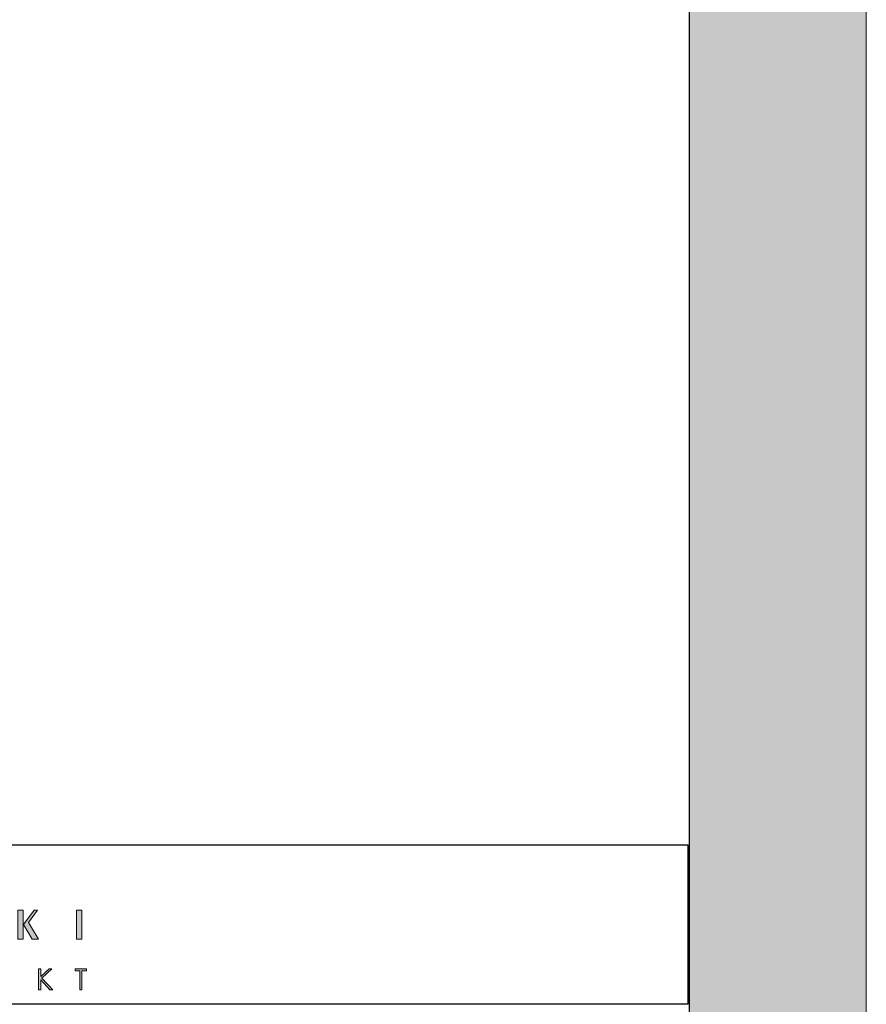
# Model space of a CAD drawing. Header units: millimetres. Extents: x -221 to 149158, y -114258 to 0.
# Tile 18 of 256: x 130388 to 130866, y -97541 to -96985. Entities that reach past the tile are written whole.
import ezdxf

# ---------------------------------------------------------------- set-up
doc = ezdxf.new("R2010")
doc.units = ezdxf.units.MM
doc.layers.get('0').update_dxf_attribs({"lineweight": 0})
doc.layers.add('A-opisram.ART', color=250, linetype='Continuous', lineweight=0)
doc.layers.add('opis..KF', color=250, linetype='Continuous', lineweight=15)
doc.layers.add('A-pomocram.ART', color=254, linetype='Continuous', lineweight=0, plot=False)
doc.layers.add('A-przekrycieram.ART', color=7, linetype='Continuous', lineweight=0, true_color=0xffffff)

# ---------------------------------------------------------------- blocks, each defined once
blk = doc.blocks.new('A$C3E4B4AA6')
at = {"layer": 'opis..KF', "lineweight": 0}
h = blk.add_hatch(color=256, dxfattribs=at)
h.dxf.hatch_style = 1
edge = h.paths.add_edge_path()
edge.add_spline(control_points=[(525.43, 40.88), (525.43, 40.88), (519.17, 51.29), (519.17, 51.29), (519.17, 51.29), (519.17, 51.29), (524.87, 59.11), (524.87, 59.11), (524.87, 59.11), (524.87, 59.11), (522.77, 59.11), (522.77, 59.11), (522.77, 59.11), (522.77, 59.11), (516.05, 50.02), (516.05, 50.02), (516.05, 50.02), (516.05, 50.02), (521.43, 40.88), (521.43, 40.88), (521.43, 40.88), (521.43, 40.88), (525.43, 40.88), (525.43, 40.88)], knot_values=[0, 0, 0, 0, 0.142857, 0.142857, 0.142857, 0.142957, 0.285714, 0.285714, 0.285714, 0.285814, 0.428571, 0.428571, 0.428571, 0.428671, 0.571429, 0.571429, 0.571429, 0.571529, 0.714286, 0.714286, 0.714286, 0.714386, 1, 1, 1, 1], degree=3, periodic=0)
edge = h.paths.add_edge_path()
edge.add_spline(control_points=[(515.85, 40.88), (515.85, 40.88), (515.85, 59.11), (515.85, 59.11), (515.85, 59.11), (515.85, 59.11), (512.47, 59.11), (512.47, 59.11), (512.47, 59.11), (512.47, 59.11), (512.47, 40.88), (512.47, 40.88), (512.47, 40.88), (512.47, 40.88), (515.85, 40.88), (515.85, 40.88)], knot_values=[0, 0, 0, 0, 0.2, 0.2, 0.2, 0.2001, 0.4, 0.4, 0.4, 0.4001, 0.6, 0.6, 0.6, 0.6001, 1, 1, 1, 1], degree=3, periodic=0)
h = blk.add_hatch(color=256, dxfattribs=at)
h.dxf.hatch_style = 1
edge = h.paths.add_edge_path()
edge.add_spline(control_points=[(552.64, 40.88), (552.64, 40.88), (552.64, 59.11), (552.64, 59.11), (552.64, 59.11), (552.64, 59.11), (549.3, 59.11), (549.3, 59.11), (549.3, 59.11), (549.3, 59.11), (549.3, 40.88), (549.3, 40.88), (549.3, 40.88), (549.3, 40.88), (552.64, 40.88), (552.64, 40.88)], knot_values=[0, 0, 0, 0, 0.2, 0.2, 0.2, 0.2001, 0.4, 0.4, 0.4, 0.4001, 0.6, 0.6, 0.6, 0.6001, 1, 1, 1, 1], degree=3, periodic=0)
h = blk.add_hatch(color=256, dxfattribs=at)
h.dxf.hatch_style = 1
edge = h.paths.add_edge_path()
edge.add_spline(control_points=[(525.54, 22.31), (525.54, 22.31), (526.88, 22.31), (526.88, 22.31), (526.88, 22.31), (526.88, 22.31), (526.88, 17.39), (526.88, 17.39), (526.88, 17.39), (526.88, 17.39), (532.14, 22.31), (532.14, 22.31), (532.14, 22.31), (532.14, 22.31), (533.91, 22.31), (533.91, 22.31), (533.91, 22.31), (533.91, 22.31), (527.58, 16.42), (527.58, 16.42), (527.58, 16.42), (527.58, 16.42), (534.4, 9.18), (534.4, 9.18), (534.4, 9.18), (534.4, 9.18), (532.65, 9.18), (532.65, 9.18), (532.65, 9.18), (532.65, 9.18), (526.88, 15.32), (526.88, 15.32), (526.88, 15.32), (526.88, 15.32), (526.88, 9.18), (526.88, 9.18), (526.88, 9.18), (526.88, 9.18), (525.54, 9.18), (525.54, 9.18), (525.54, 9.18), (525.54, 9.18), (525.54, 22.31), (525.54, 22.31)], knot_values=[0, 0, 0, 0, 0.083333, 0.083333, 0.083333, 0.083433, 0.166667, 0.166667, 0.166667, 0.166767, 0.25, 0.25, 0.25, 0.2501, 0.333333, 0.333333, 0.333333, 0.333433, 0.416667, 0.416667, 0.416667, 0.416767, 0.5, 0.5, 0.5, 0.5001, 0.583333, 0.583333, 0.583333, 0.583433, 0.666667, 0.666667, 0.666667, 0.666767, 0.75, 0.75, 0.75, 0.7501, 0.833333, 0.833333, 0.833333, 0.833433, 1, 1, 1, 1], degree=3, periodic=0)
h = blk.add_hatch(color=256, dxfattribs=at)
h.dxf.hatch_style = 1
edge = h.paths.add_edge_path()
edge.add_spline(control_points=[(548.42, 21.03), (548.42, 21.03), (548.42, 22.31), (548.42, 22.31), (548.42, 22.31), (548.42, 22.31), (555.61, 22.31), (555.61, 22.31), (555.61, 22.31), (555.61, 22.31), (555.61, 21.03), (555.61, 21.03), (555.61, 21.03), (555.61, 21.03), (552.68, 21.03), (552.68, 21.03), (552.68, 21.03), (552.68, 21.03), (552.68, 9.18), (552.68, 9.18), (552.68, 9.18), (552.68, 9.18), (551.35, 9.18), (551.35, 9.18), (551.35, 9.18), (551.35, 9.18), (551.35, 21.03), (551.35, 21.03), (551.35, 21.03), (551.35, 21.03), (548.42, 21.03), (548.42, 21.03)], knot_values=[0, 0, 0, 0, 0.111111, 0.111111, 0.111111, 0.111211, 0.222222, 0.222222, 0.222222, 0.222322, 0.333333, 0.333333, 0.333333, 0.333433, 0.444444, 0.444444, 0.444444, 0.444544, 0.555556, 0.555556, 0.555556, 0.555656, 0.666667, 0.666667, 0.666667, 0.666767, 0.777778, 0.777778, 0.777778, 0.777878, 1, 1, 1, 1], degree=3, periodic=0)
at = {"layer": 'opis..KF', "lineweight": 30}
blk.add_lwpolyline([(0, 100), (933, 100), (933, 0), (0, 0)], close=True, dxfattribs=at)
at = {"layer": 'opis..KF', "lineweight": 0}
for points, knots in [([(515.85, 40.88), (515.85, 40.88), (515.85, 59.11), (515.85, 59.11), (515.85, 59.11), (515.85, 59.11), (512.47, 59.11), (512.47, 59.11), (512.47, 59.11), (512.47, 59.11), (512.47, 40.88), (512.47, 40.88), (512.47, 40.88), (512.47, 40.88), (515.85, 40.88), (515.85, 40.88)], [0, 0, 0, 0, 0.2, 0.2, 0.2, 0.2, 0.4, 0.4, 0.4, 0.4, 0.6, 0.6, 0.6, 0.6, 1, 1, 1, 1]), ([(525.43, 40.88), (525.43, 40.88), (519.17, 51.29), (519.17, 51.29), (519.17, 51.29), (519.17, 51.29), (524.87, 59.11), (524.87, 59.11), (524.87, 59.11), (524.87, 59.11), (522.77, 59.11), (522.77, 59.11), (522.77, 59.11), (522.77, 59.11), (516.05, 50.02), (516.05, 50.02), (516.05, 50.02), (516.05, 50.02), (521.43, 40.88), (521.43, 40.88), (521.43, 40.88), (521.43, 40.88), (525.43, 40.88), (525.43, 40.88)], [0, 0, 0, 0, 0.142857, 0.142857, 0.142857, 0.142857, 0.285714, 0.285714, 0.285714, 0.285714, 0.428571, 0.428571, 0.428571, 0.428571, 0.571429, 0.571429, 0.571429, 0.571429, 0.714286, 0.714286, 0.714286, 0.714286, 1, 1, 1, 1]), ([(552.64, 40.88), (552.64, 40.88), (552.64, 59.11), (552.64, 59.11), (552.64, 59.11), (552.64, 59.11), (549.3, 59.11), (549.3, 59.11), (549.3, 59.11), (549.3, 59.11), (549.3, 40.88), (549.3, 40.88), (549.3, 40.88), (549.3, 40.88), (552.64, 40.88), (552.64, 40.88)], [0, 0, 0, 0, 0.2, 0.2, 0.2, 0.2, 0.4, 0.4, 0.4, 0.4, 0.6, 0.6, 0.6, 0.6, 1, 1, 1, 1]), ([(525.54, 22.31), (525.54, 22.31), (526.88, 22.31), (526.88, 22.31), (526.88, 22.31), (526.88, 22.31), (526.88, 17.39), (526.88, 17.39), (526.88, 17.39), (526.88, 17.39), (532.14, 22.31), (532.14, 22.31), (532.14, 22.31), (532.14, 22.31), (533.91, 22.31), (533.91, 22.31), (533.91, 22.31), (533.91, 22.31), (527.58, 16.42), (527.58, 16.42), (527.58, 16.42), (527.58, 16.42), (534.4, 9.18), (534.4, 9.18), (534.4, 9.18), (534.4, 9.18), (532.65, 9.18), (532.65, 9.18), (532.65, 9.18), (532.65, 9.18), (526.88, 15.32), (526.88, 15.32), (526.88, 15.32), (526.88, 15.32), (526.88, 9.18), (526.88, 9.18), (526.88, 9.18), (526.88, 9.18), (525.54, 9.18), (525.54, 9.18), (525.54, 9.18), (525.54, 9.18), (525.54, 22.31), (525.54, 22.31)], [0, 0, 0, 0, 0.083333, 0.083333, 0.083333, 0.083333, 0.166667, 0.166667, 0.166667, 0.166667, 0.25, 0.25, 0.25, 0.25, 0.333333, 0.333333, 0.333333, 0.333333, 0.416667, 0.416667, 0.416667, 0.416667, 0.5, 0.5, 0.5, 0.5, 0.583333, 0.583333, 0.583333, 0.583333, 0.666667, 0.666667, 0.666667, 0.666667, 0.75, 0.75, 0.75, 0.75, 0.833333, 0.833333, 0.833333, 0.833333, 1, 1, 1, 1]), ([(548.42, 21.03), (548.42, 21.03), (548.42, 22.31), (548.42, 22.31), (548.42, 22.31), (548.42, 22.31), (555.61, 22.31), (555.61, 22.31), (555.61, 22.31), (555.61, 22.31), (555.61, 21.03), (555.61, 21.03), (555.61, 21.03), (555.61, 21.03), (552.68, 21.03), (552.68, 21.03), (552.68, 21.03), (552.68, 21.03), (552.68, 9.18), (552.68, 9.18), (552.68, 9.18), (552.68, 9.18), (551.35, 9.18), (551.35, 9.18), (551.35, 9.18), (551.35, 9.18), (551.35, 21.03), (551.35, 21.03), (551.35, 21.03), (551.35, 21.03), (548.42, 21.03), (548.42, 21.03)], [0, 0, 0, 0, 0.111111, 0.111111, 0.111111, 0.111111, 0.222222, 0.222222, 0.222222, 0.222222, 0.333333, 0.333333, 0.333333, 0.333333, 0.444444, 0.444444, 0.444444, 0.444444, 0.555556, 0.555556, 0.555556, 0.555556, 0.666667, 0.666667, 0.666667, 0.666667, 0.777778, 0.777778, 0.777778, 0.777778, 1, 1, 1, 1])]:
    blk.add_open_spline(points, degree=3, knots=knots, dxfattribs=at)
blk = doc.blocks.new('*U1677')
at = {"layer": 'A-przekrycieram.ART'}
h = blk.add_hatch(color=256, dxfattribs=at)
h.dxf.hatch_style = 1
h.paths.add_polyline_path([(0, 4200), (5940, 4200), (5940, 0), (0, 0)])
h.paths.add_polyline_path([(200, 4100), (5840, 4100), (5840, 100), (200, 100)], flags=16)
at = {"layer": 'A-opisram.ART', "lineweight": 30}
blk.add_lwpolyline([(200, 4100), (5840, 4100), (5840, 100), (200, 100)], close=True, dxfattribs=at)
at = {"layer": 'A-pomocram.ART'}
blk.add_lwpolyline([(0, 4200), (5940, 4200), (5940, 0), (0, 0)], close=True, dxfattribs=at)

msp = doc.modelspace()

# ---------------------------------------------------------------- block references
msp.add_blockref('*U1677', (124925.8, -98182.7))
at = {"layer": 'opis..KF', "xscale": 0.8999999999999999, "yscale": 0.8999999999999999, "zscale": 0.8999999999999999}
msp.add_blockref('A$C3E4B4AA6', (129925.24, -97541.45), dxfattribs=at)

doc.saveas('drawing.dxf')
